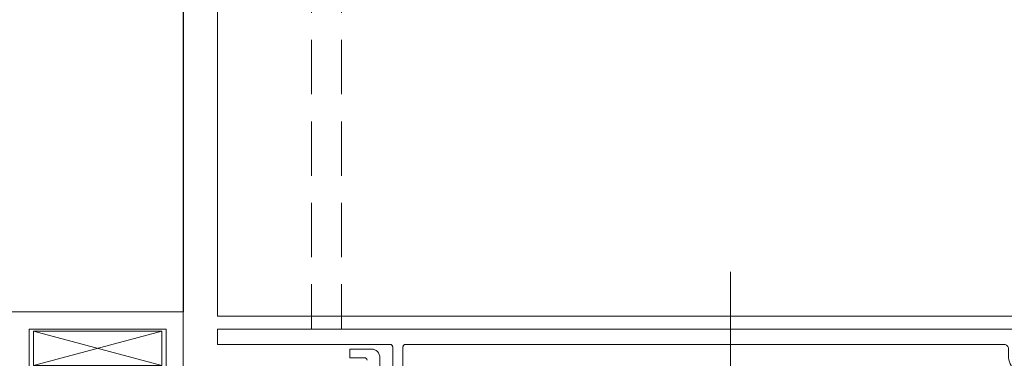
# Model space of a CAD drawing. Header units: millimetres. Extents: x -217426 to 968941, y -263248 to 449708.
# Tile 27 of 47: x 9054 to 9169, y -26793 to -26754. Entities that reach past the tile are written whole.
import ezdxf

# ---------------------------------------------------------------- set-up
doc = ezdxf.new("R2010")
doc.units = ezdxf.units.MM
for name, pattern in [('a_base _85_a_base _85_WEST PTB LVL 2 - FACADE$0$CENTER', [50.8, 31.75, -6.35, 6.35, -6.35]), ('BIAL-IT1I-KGD-001-IN-DWG-141 LEVEL 2 - OVERALL FIRE EXIT PLAN$0$CENTER', [2, 1.25, -0.25, 0.25, -0.25]), ('BIAL-IT1I-KGD-001-IN-DWG-141 LEVEL 2 - OVERALL FIRE EXIT PLAN$0$HIDDEN', [9.525, 6.35, -3.175])]:
    doc.linetypes.add(name, pattern=pattern)
doc.layers.get('0').update_dxf_attribs({"color": 254, "lineweight": 0})
for name, color, linetype, lineweight in [('ARCH', 9, 'Continuous', 0), ('HAT', 254, 'Continuous', 0), ('YD-EXTERNAL 1', 254, 'Continuous', 0), ('YD-EXTERNAL 4', 254, 'Continuous', 0)]:
    doc.layers.add(name, color=color, linetype=linetype, lineweight=lineweight)

# ---------------------------------------------------------------- blocks, each defined once
blk = doc.blocks.new('BIAL-IT1I-KGD-001-IN-DWG-141 LEVEL 2 - OVERALL FIRE EXIT PLAN$0$CW LAYOUT')
for p, q in [((3958.5, 68.76), (3958.5, 168.76)), ((41.5, 68.76), (3958.5, 68.76)), ((3964.25, 62.26), (3960.25, 47.26)), ((3960.25, 62.26), (3964.25, 47.26)), ((3960.25, 47.26), (3960.25, 62.26)), ((3960.25, 62.26), (3964.25, 62.26)), ((3964.25, 47.26), (3960.25, 47.26))]:
    blk.add_line(p, q)
at = {"linetype": 'ByBlock'}
for p, q in [((3960, 68.76), (3960, 166.76)), ((3961.8, 160.76), (3961.8, 90.76)), ((3962.1, 90.46), (3972.2, 90.46)), ((3961.8, 88.96), (3961.8, 68.76)), ((3969.84, 89.26), (3962.1, 89.26)), ((3963.35, 87.76), (3967.85, 87.76)), ((3962.35, 84.26), (3962.35, 86.76)), ((3963.35, 85.96), (3963.35, 84.26)), ((3963.35, 84.26), (3962.35, 84.26)), ((3961.8, 68.76), (3960, 68.76)), ((3958, 36.76), (3958, 64.76)), ((3958, 64.76), (3984, 64.76)), ((3960, 62.76), (3960, 46.76)), ((3964.5, 62.76), (3960, 62.76)), ((3960, 46.76), (3964.5, 46.76))]:
    blk.add_line(p, q, dxfattribs=at)
at = {"linetype": 'BIAL-IT1I-KGD-001-IN-DWG-141 LEVEL 2 - OVERALL FIRE EXIT PLAN$0$CENTER', "ltscale": 0.5}
blk.add_line((3953.33, 128.76), (4047.94, 128.76), dxfattribs=at)
at = {"linetype": 'BIAL-IT1I-KGD-001-IN-DWG-141 LEVEL 2 - OVERALL FIRE EXIT PLAN$0$HIDDEN'}
for p, q in [((40, 83.26), (3960, 83.26)), ((40, 79.76), (3960, 79.76))]:
    blk.add_line(p, q, dxfattribs=at)
at = {"lineweight": -3, "ltscale": 1000}
blk.add_line((42, 64.76), (3958, 64.76), dxfattribs=at)
at = {"linetype": 'ByBlock'}
for centre, radius, start, end in [((3962.1, 90.76), 0.3, 180, 270), ((3962.1, 88.96), 0.3, 90, 180), ((3963.35, 86.76), 1, 90, 180), ((3963.65, 85.96), 0.3, 90, 180)]:
    blk.add_arc(centre, radius, start, end, dxfattribs=at)
blk = doc.blocks.new('ARCH-ABV-11.07')
at = {"layer": 'HAT', "true_color": 0x636466}
h = blk.add_hatch(dxfattribs=at)
h.set_pattern_fill('ANSI32', color=251, scale=50)
h.set_pattern_definition([(45, (35866.2, -46753.35), (-336.7596, 336.7596), []), (45, (36090.7, -46753.35), (-336.7596, 336.7596), [])])
h.paths.add_polyline_path([(13492.24, -28613.35), (13492.24, -38500.05), (9093.49, -38500.05), (9093.49, -22942.05), (12662.24, -22942.05), (12662.24, -24330.05), (12927.24, -24330.05), (12927.24, -28613.35)])
at = {"layer": 'YD-EXTERNAL 4', "color": 251, "linetype": 'Continuous', "true_color": 0x636466}
for p, q in [((9077.25, -23218.56), (9077.25, -26788.55)), ((9073.25, -23219.06), (9073.25, -26788.05)), ((9077.25, -26788.55), (9177.25, -26788.55)), ((9070.75, -26794.3), (9055.75, -26790.3)), ((9070.75, -26790.3), (9055.75, -26794.3))]:
    blk.add_line(p, q, dxfattribs=at)
at = {"layer": 'YD-EXTERNAL 4', "color": 251, "linetype": 'a_base _85_a_base _85_WEST PTB LVL 2 - FACADE$0$CENTER', "true_color": 0x636466}
blk.add_line((9137.25, -26783.37), (9137.25, -26877.99), dxfattribs=at)
at = {"layer": 'YD-EXTERNAL 4', "color": 251, "linetype": 'Continuous', "true_color": 0x636466, "flags": 128}
for points in [[(9045.25, -26788.05), (9073.25, -26788.05), (9073.25, -26814.05), (9069.25, -26814.05), (9069.25, -26812.05), (9070.25, -26812.05), (9070.25, -26797.55, 0.414214), (9069.25, -26796.55), (9056.25, -26796.55, 0.414214), (9055.25, -26797.55), (9055.25, -26805.75, -0.414214), (9054.95, -26806.05), (9053.55, -26806.05, -0.414214)], [(9094.75, -26793.7, 0.414214), (9094.45, -26793.4), (9092.75, -26793.4), (9092.75, -26792.4), (9095.25, -26792.4, -0.414214), (9096.25, -26793.4), (9096.25, -26797.89, 0.131652)]]:
    blk.add_lwpolyline(points, format="xyb", dxfattribs=at)
for points in [[(9071.25, -26790.05), (9055.25, -26790.05), (9055.25, -26794.55), (9071.25, -26794.55)], [(9055.75, -26790.3), (9070.75, -26790.3), (9070.75, -26794.3), (9055.75, -26794.3)]]:
    blk.add_lwpolyline(points, close=True, dxfattribs=at)
blk.add_lwpolyline([(9169.74, -26792.35, 0.414214), (9169.24, -26791.85), (9099.25, -26791.85, 0.414214), (9098.95, -26792.15), (9098.95, -26802.25, -0.414214), (9098.65, -26802.55), (9097.71, -26802.55, -0.267949), (9097.45, -26802.4), (9096.81, -26801.3, -0.414214), (9097, -26800.61), (9097.5, -26800.32, 0.267949), (9097.75, -26799.89), (9097.75, -26792.15, 0.414214), (9097.45, -26791.85), (9077.25, -26791.85), (9077.25, -26790.05), (9175.25, -26790.05), (9175.25, -26791.65), (9171.95, -26792.19, 0.86287), (9172.24, -26794.15, -1), (9172.24, -26795.65, -0.414214), (9169.74, -26793.15)], format="xyb", close=True, dxfattribs=at)
at = {"layer": 'YD-EXTERNAL 1', "color": 251, "true_color": 0x636466, "rotation": 269.9999999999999}
blk.add_blockref('BIAL-IT1I-KGD-001-IN-DWG-141 LEVEL 2 - OVERALL FIRE EXIT PLAN$0$CW LAYOUT', (9008.49, -22830.05), dxfattribs=at)

msp = doc.modelspace()

# ---------------------------------------------------------------- block references
at = {"layer": 'ARCH'}
msp.add_blockref('ARCH-ABV-11.07', (0, 0), dxfattribs=at)

doc.saveas('drawing.dxf')
